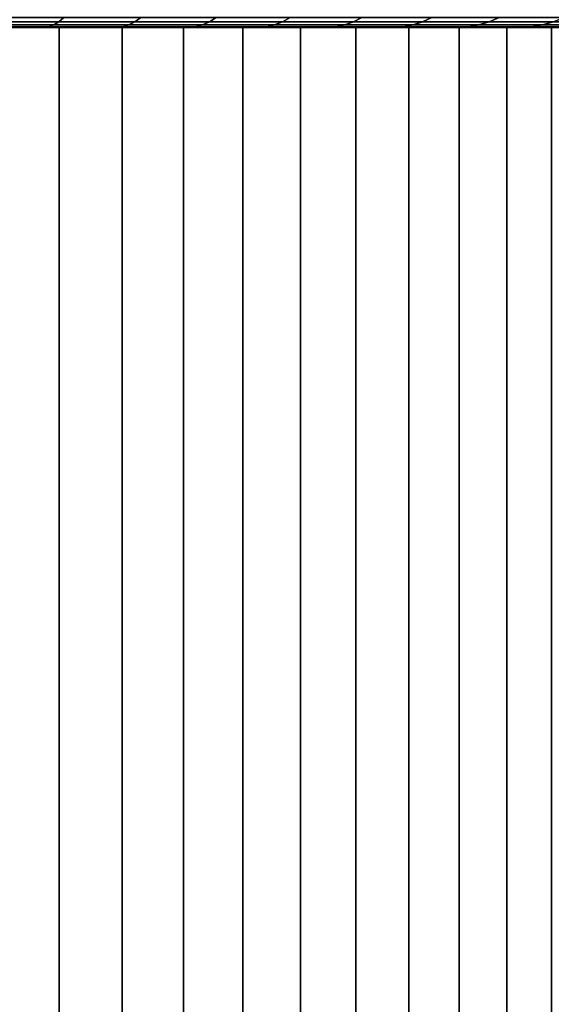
# Model space of a CAD drawing. Header units: metres. Extents: x -109 to 109, y -100 to 58.
# Tile 132 of 256: x -72.21 to -66.44, y 37.18 to 47.88. Entities that reach past the tile are written whole.
import ezdxf

# ---------------------------------------------------------------- set-up
doc = ezdxf.new("R2010")
doc.units = ezdxf.units.M
doc.layers.add('solid_21_062_100_XXX', color=7, linetype='CONTINUOUS')

msp = doc.modelspace()

# ---------------------------------------------------------------- linework, layer by layer
at = {"layer": 'solid_21_062_100_XXX'}
for points in [[(-72.624428, 47.861267, -15.863574), (-71.785622, 47.861267, -15.634824), (-71.84124, 47.827278, -15.45037), (-72.670151, 47.827278, -15.676421)], [(-71.785622, 47.861267, 15.634824), (-72.624428, 47.861267, 15.863574), (-72.670151, 47.827278, 15.676421), (-71.84124, 47.827278, 15.45037)], [(-72.579376, 47.90863, -16.047964), (-71.730827, 47.90863, -15.816555), (-71.785622, 47.861267, -15.634824), (-72.624428, 47.861267, -15.863574)], [(-71.730827, 47.90863, 15.816555), (-72.579376, 47.90863, 16.047964), (-72.624428, 47.861267, 15.863574), (-71.785622, 47.861267, 15.634824)], [(-71.785622, 47.861267, -15.634824), (-70.96019, 47.861267, -15.361755), (-71.025543, 47.827278, -15.180523), (-71.84124, 47.827278, -15.45037)], [(-70.96019, 47.861267, 15.361755), (-71.785622, 47.861267, 15.634824), (-71.84124, 47.827278, 15.45037), (-71.025543, 47.827278, 15.180523)], [(-71.730827, 47.90863, -15.816555), (-70.895798, 47.90863, -15.540313), (-70.96019, 47.861267, -15.361755), (-71.785622, 47.861267, -15.634824)], [(-70.895798, 47.90863, 15.540313), (-71.730827, 47.90863, 15.816555), (-71.785622, 47.861267, 15.634824), (-70.96019, 47.861267, 15.361755)], [(-70.96019, 47.861267, -15.361755), (-70.150452, 47.861267, -15.045142), (-70.225365, 47.827278, -14.867645), (-71.025543, 47.827278, -15.180523)], [(-70.150452, 47.861267, 15.045142), (-70.96019, 47.861267, 15.361755), (-71.025543, 47.827278, 15.180523), (-70.225365, 47.827278, 14.867645)], [(-70.895798, 47.90863, -15.540313), (-70.076645, 47.90863, -15.220019), (-70.150452, 47.861267, -15.045142), (-70.96019, 47.861267, -15.361755)], [(-70.076645, 47.90863, 15.220019), (-70.895798, 47.90863, 15.540313), (-70.96019, 47.861267, 15.361755), (-70.150452, 47.861267, 15.045142)], [(-70.150452, 47.861267, -15.045142), (-69.358719, 47.861267, -14.685882), (-69.442963, 47.827278, -14.512623), (-70.225365, 47.827278, -14.867645)], [(-69.358719, 47.861267, 14.685882), (-70.150452, 47.861267, 15.045142), (-70.225365, 47.827278, 14.867645), (-69.442963, 47.827278, 14.512623)], [(-70.076645, 47.90863, -15.220019), (-69.275711, 47.90863, -14.856583), (-69.358719, 47.861267, -14.685882), (-70.150452, 47.861267, -15.045142)], [(-69.275711, 47.90863, 14.856583), (-70.076645, 47.90863, 15.220019), (-70.150452, 47.861267, 15.045142), (-69.358719, 47.861267, 14.685882)], [(-69.358719, 47.861267, -14.685882), (-68.587219, 47.861267, -14.284992), (-68.680573, 47.827278, -14.116464), (-69.442963, 47.827278, -14.512623)], [(-68.587219, 47.861267, 14.284992), (-69.358719, 47.861267, 14.685882), (-69.442963, 47.827278, 14.512623), (-68.680573, 47.827278, 14.116464)], [(-69.275711, 47.90863, -14.856583), (-68.495247, 47.90863, -14.451035), (-68.587219, 47.861267, -14.284992), (-69.358719, 47.861267, -14.685882)], [(-68.495247, 47.90863, 14.451035), (-69.275711, 47.90863, 14.856583), (-69.358719, 47.861267, 14.685882), (-68.587219, 47.861267, 14.284992)], [(-68.587219, 47.861267, -14.284992), (-67.838158, 47.861267, -13.843612), (-67.940346, 47.827278, -13.680289), (-68.680573, 47.827278, -14.116464)], [(-67.838158, 47.861267, 13.843612), (-68.587219, 47.861267, 14.284992), (-68.680573, 47.827278, 14.116464), (-67.940346, 47.827278, 13.680289)], [(-68.495247, 47.90863, -14.451035), (-67.73748, 47.90863, -14.004522), (-67.838158, 47.861267, -13.843612), (-68.587219, 47.861267, -14.284992)], [(-67.73748, 47.90863, 14.004522), (-68.495247, 47.90863, 14.451035), (-68.587219, 47.861267, 14.284992), (-67.838158, 47.861267, 13.843612)], [(-67.838158, 47.861267, -13.843612), (-67.113647, 47.861267, -13.362988), (-67.224388, 47.827278, -13.205337), (-67.940346, 47.827278, -13.680289)], [(-67.113647, 47.861267, 13.362988), (-67.838158, 47.861267, 13.843612), (-67.940346, 47.827278, 13.680289), (-67.224388, 47.827278, 13.205337)], [(-67.73748, 47.90863, -14.004522), (-67.004547, 47.90863, -13.518313), (-67.113647, 47.861267, -13.362988), (-67.838158, 47.861267, -13.843612)], [(-67.004547, 47.90863, 13.518313), (-67.73748, 47.90863, 14.004522), (-67.838158, 47.861267, 13.843612), (-67.113647, 47.861267, 13.362988)], [(-67.113647, 47.861267, -13.362988), (-66.415741, 47.861267, -12.844487), (-66.534714, 47.827278, -12.692952), (-67.224388, 47.827278, -13.205337)], [(-66.415741, 47.861267, 12.844487), (-67.113647, 47.861267, 13.362988), (-67.224388, 47.827278, 13.205337), (-66.534714, 47.827278, 12.692952)], [(-67.004547, 47.90863, -13.518313), (-66.298531, 47.90863, -12.993785), (-66.415741, 47.861267, -12.844487), (-67.113647, 47.861267, -13.362988)], [(-66.298531, 47.90863, 12.993785), (-67.004547, 47.90863, 13.518313), (-67.113647, 47.861267, 13.362988), (-66.415741, 47.861267, 12.844487)], [(-66.415741, 47.861267, -12.844487), (-65.746422, 47.861267, -12.289577), (-65.873291, 47.827278, -12.144588), (-66.534714, 47.827278, -12.692952)], [(-65.746422, 47.861267, 12.289577), (-66.415741, 47.861267, 12.844487), (-66.534714, 47.827278, 12.692952), (-65.873291, 47.827278, 12.144588)], [(-85.114944, 47.799999, 13.182161), (-85.474968, 47.799999, 12.939731), (-76.871216, 47.799999, 12.994699), (-67.884972, 47.799999, 13.182108)], [(-67.885056, 47.799999, -13.182161), (-67.525032, 47.799999, -12.939731), (-76.128784, 47.799999, -12.994699), (-85.115028, 47.799999, -13.182108)], [(-85.115028, 47.799999, -13.182108), (-84.748451, 47.799999, -13.414535), (-67.885056, 47.799999, -13.182161)], [(-68.251549, 47.799999, 13.414535), (-84.748367, 47.799999, 13.414585), (-85.114944, 47.799999, 13.182161)], [(-67.884972, 47.799999, 13.182108), (-68.251549, 47.799999, 13.414535), (-85.114944, 47.799999, 13.182161)], [(-84.748451, 47.799999, -13.414535), (-68.251633, 47.799999, -13.414585), (-67.885056, 47.799999, -13.182161)], [(-84.748451, 47.799999, -13.414535), (-84.375572, 47.799999, -13.636789), (-68.251633, 47.799999, -13.414585)], [(-68.624428, 47.799999, 13.636789), (-84.375488, 47.799999, 13.636838), (-84.748367, 47.799999, 13.414585)], [(-68.251549, 47.799999, 13.414535), (-68.624428, 47.799999, 13.636789), (-84.748367, 47.799999, 13.414585)], [(-84.375572, 47.799999, -13.636789), (-68.624512, 47.799999, -13.636838), (-68.251633, 47.799999, -13.414585)], [(-84.375572, 47.799999, -13.636789), (-83.996773, 47.799999, -13.848646), (-68.624512, 47.799999, -13.636838)], [(-69.003227, 47.799999, 13.848646), (-83.996689, 47.799999, 13.848693), (-84.375488, 47.799999, 13.636838)], [(-68.624428, 47.799999, 13.636789), (-69.003227, 47.799999, 13.848646), (-84.375488, 47.799999, 13.636838)], [(-83.996773, 47.799999, -13.848646), (-69.003311, 47.799999, -13.848693), (-68.624512, 47.799999, -13.636838)], [(-83.996773, 47.799999, -13.848646), (-83.612206, 47.799999, -14.050025), (-69.003311, 47.799999, -13.848693)], [(-69.387794, 47.799999, 14.050025), (-83.612114, 47.799999, 14.050069), (-83.996689, 47.799999, 13.848693)], [(-69.003227, 47.799999, 13.848646), (-69.387794, 47.799999, 14.050025), (-83.996689, 47.799999, 13.848693)], [(-83.612206, 47.799999, -14.050025), (-69.387886, 47.799999, -14.050069), (-69.003311, 47.799999, -13.848693)], [(-83.612206, 47.799999, -14.050025), (-83.222298, 47.799999, -14.240694), (-69.387886, 47.799999, -14.050069)], [(-69.777702, 47.799999, 14.240694), (-83.222206, 47.799999, 14.240735), (-83.612114, 47.799999, 14.050069)], [(-69.387794, 47.799999, 14.050025), (-69.777702, 47.799999, 14.240694), (-83.612114, 47.799999, 14.050069)], [(-83.222298, 47.799999, -14.240694), (-69.777794, 47.799999, -14.240735), (-69.387886, 47.799999, -14.050069)], [(-83.222298, 47.799999, -14.240694), (-82.827263, 47.799999, -14.420557), (-69.777794, 47.799999, -14.240735)], [(-70.172737, 47.799999, 14.420557), (-82.827171, 47.799999, 14.420596), (-83.222206, 47.799999, 14.240735)], [(-69.777702, 47.799999, 14.240694), (-70.172737, 47.799999, 14.420557), (-83.222206, 47.799999, 14.240735)], [(-82.827263, 47.799999, -14.420557), (-70.172829, 47.799999, -14.420596), (-69.777794, 47.799999, -14.240735)], [(-82.827263, 47.799999, -14.420557), (-82.427383, 47.799999, -14.589475), (-70.172829, 47.799999, -14.420596)], [(-70.572617, 47.799999, 14.589475), (-82.427292, 47.799999, 14.589512), (-82.827171, 47.799999, 14.420596)], [(-70.172737, 47.799999, 14.420557), (-70.572617, 47.799999, 14.589475), (-82.827171, 47.799999, 14.420596)], [(-82.427383, 47.799999, -14.589475), (-70.572708, 47.799999, -14.589512), (-70.172829, 47.799999, -14.420596)], [(-82.427383, 47.799999, -14.589475), (-82.023064, 47.799999, -14.747284), (-70.572708, 47.799999, -14.589512)], [(-70.976936, 47.799999, 14.747284), (-82.022972, 47.799999, 14.747318), (-82.427292, 47.799999, 14.589512)], [(-70.572617, 47.799999, 14.589475), (-70.976936, 47.799999, 14.747284), (-82.427292, 47.799999, 14.589512)], [(-82.023064, 47.799999, -14.747284), (-70.977028, 47.799999, -14.747318), (-70.572708, 47.799999, -14.589512)], [(-82.023064, 47.799999, -14.747284), (-81.614471, 47.799999, -14.893919), (-70.977028, 47.799999, -14.747318)], [(-71.385529, 47.799999, 14.893919), (-81.61438, 47.799999, 14.893951), (-82.022972, 47.799999, 14.747318)], [(-70.976936, 47.799999, 14.747284), (-71.385529, 47.799999, 14.893919), (-82.022972, 47.799999, 14.747318)], [(-81.614471, 47.799999, -14.893919), (-71.38562, 47.799999, -14.893951), (-70.977028, 47.799999, -14.747318)], [(-81.614471, 47.799999, -14.893919), (-81.202065, 47.799999, -15.029211), (-71.38562, 47.799999, -14.893951)], [(-71.797935, 47.799999, 15.029211), (-81.201973, 47.799999, 15.029241), (-81.61438, 47.799999, 14.893951)], [(-71.385529, 47.799999, 14.893919), (-71.797935, 47.799999, 15.029211), (-81.61438, 47.799999, 14.893951)], [(-81.202065, 47.799999, -15.029211), (-71.798027, 47.799999, -15.029241), (-71.38562, 47.799999, -14.893951)], [(-81.202065, 47.799999, -15.029211), (-80.786057, 47.799999, -15.153098), (-71.798027, 47.799999, -15.029241)], [(-71.797935, 47.799999, 15.029211), (-72.213943, 47.799999, 15.153098), (-81.201973, 47.799999, 15.029241)], [(-80.786057, 47.799999, -15.153098), (-72.214035, 47.799999, -15.153125), (-71.798027, 47.799999, -15.029241)], [(-67.884972, 47.799999, 13.182108), (-76.871216, 47.799999, 12.994699), (-76.128784, 47.799999, 12.994699)], [(-67.525032, 47.799999, -12.939731), (-75.38755, 47.799999, -12.952313), (-76.128784, 47.799999, -12.994699)], [(-67.884972, 47.799999, 13.182108), (-76.128784, 47.799999, 12.994699), (-75.38755, 47.799999, 12.952313)], [(-67.525032, 47.799999, -12.939731), (-74.64991, 47.799999, -12.867678), (-75.38755, 47.799999, -12.952313)], [(-67.884972, 47.799999, 13.182108), (-75.38755, 47.799999, 12.952313), (-74.64991, 47.799999, 12.867678), (-67.524956, 47.799999, 12.939674)], [(-67.525032, 47.799999, -12.939731), (-67.171768, 47.799999, -12.687427), (-73.918312, 47.799999, -12.741069), (-74.64991, 47.799999, -12.867678)], [(-67.524956, 47.799999, 12.939674), (-74.64991, 47.799999, 12.867678), (-73.918312, 47.799999, 12.741069)], [(-67.171768, 47.799999, -12.687427), (-73.195137, 47.799999, -12.572903), (-73.918312, 47.799999, -12.741069)], [(-67.524956, 47.799999, 12.939674), (-73.918312, 47.799999, 12.741069), (-73.195137, 47.799999, 12.572903), (-67.171692, 47.799999, 12.687368)], [(-67.171768, 47.799999, -12.687427), (-66.825668, 47.799999, -12.425532), (-72.48278, 47.799999, -12.363734), (-73.195137, 47.799999, -12.572903)], [(-67.171692, 47.799999, 12.687368), (-73.195137, 47.799999, 12.572903), (-72.48278, 47.799999, 12.363734), (-66.825584, 47.799999, 12.425472)], [(-72.670151, 47.827278, -15.676421), (-71.84124, 47.827278, -15.45037), (-71.897408, 47.80682, -15.264093), (-72.716324, 47.80682, -15.48742)], [(-71.84124, 47.827278, 15.45037), (-72.670151, 47.827278, 15.676421), (-72.716324, 47.80682, 15.48742), (-71.897408, 47.80682, 15.264093)], [(-72.716324, 47.80682, -15.48742), (-71.897408, 47.80682, -15.264093), (-72.214035, 47.799999, -15.153125), (-72.633324, 47.799999, -15.265499)], [(-71.897408, 47.80682, 15.264093), (-72.716324, 47.80682, 15.48742), (-72.213943, 47.799999, 15.153098)], [(-72.48278, 47.799999, -12.363734), (-71.783524, 47.799999, -12.114241), (-71.783508, 28.5, -12.114235), (-72.482788, 28.5, -12.363736)], [(-71.783524, 47.799999, 12.114241), (-72.48278, 47.799999, 12.363734), (-72.482788, 28.5, 12.363736), (-71.783508, 28.5, 12.114235)], [(-66.825668, 47.799999, -12.425532), (-66.486839, 47.799999, -12.154147), (-71.783524, 47.799999, -12.114241), (-72.48278, 47.799999, -12.363734)], [(-66.825584, 47.799999, 12.425472), (-72.48278, 47.799999, 12.363734), (-71.783524, 47.799999, 12.114241), (-66.486763, 47.799999, 12.154085)], [(-71.897408, 47.80682, -15.264093), (-71.798027, 47.799999, -15.029241), (-72.214035, 47.799999, -15.153125)], [(-71.897408, 47.80682, 15.264093), (-72.213943, 47.799999, 15.153098), (-71.797935, 47.799999, 15.029211)], [(-71.84124, 47.827278, -15.45037), (-71.025543, 47.827278, -15.180523), (-71.091545, 47.80682, -14.9975), (-71.897408, 47.80682, -15.264093)], [(-71.025543, 47.827278, 15.180523), (-71.84124, 47.827278, 15.45037), (-71.897408, 47.80682, 15.264093), (-71.091545, 47.80682, 14.9975)], [(-71.897408, 47.80682, -15.264093), (-71.091545, 47.80682, -14.9975), (-71.798027, 47.799999, -15.029241)], [(-71.897408, 47.80682, 15.264093), (-71.797935, 47.799999, 15.029211), (-71.385529, 47.799999, 14.893919)], [(-71.091545, 47.80682, 14.9975), (-71.897408, 47.80682, 15.264093), (-71.385529, 47.799999, 14.893919)], [(-71.091545, 47.80682, -14.9975), (-71.38562, 47.799999, -14.893951), (-71.798027, 47.799999, -15.029241)], [(-71.783524, 47.799999, -12.114241), (-71.099617, 47.799999, -11.825221), (-71.099609, 28.5, -11.825219), (-71.783508, 28.5, -12.114235)], [(-66.486839, 47.799999, -12.154147), (-66.15567, 47.799999, -11.873558), (-71.099617, 47.799999, -11.825221), (-71.783524, 47.799999, -12.114241)], [(-71.099617, 47.799999, 11.825221), (-71.783524, 47.799999, 12.114241), (-71.783508, 28.5, 12.114235), (-71.099609, 28.5, 11.825219)], [(-66.486763, 47.799999, 12.154085), (-71.783524, 47.799999, 12.114241), (-71.099617, 47.799999, 11.825221), (-66.155594, 47.799999, 11.873493)], [(-71.091545, 47.80682, -14.9975), (-70.977028, 47.799999, -14.747318), (-71.38562, 47.799999, -14.893951)], [(-71.091545, 47.80682, 14.9975), (-71.385529, 47.799999, 14.893919), (-70.976936, 47.799999, 14.747284)], [(-71.099617, 47.799999, -11.825221), (-70.433319, 47.799999, -11.497624), (-70.433334, 28.5, -11.497632), (-71.099609, 28.5, -11.825219)], [(-66.15567, 47.799999, -11.873558), (-65.832352, 47.799999, -11.583955), (-70.433319, 47.799999, -11.497624), (-71.099617, 47.799999, -11.825221)], [(-70.433319, 47.799999, 11.497624), (-71.099617, 47.799999, 11.825221), (-71.099609, 28.5, 11.825219), (-70.433334, 28.5, 11.497632)], [(-66.155594, 47.799999, 11.873493), (-71.099617, 47.799999, 11.825221), (-70.433319, 47.799999, 11.497624), (-65.832283, 47.799999, 11.583888)], [(-71.025543, 47.827278, -15.180523), (-70.225365, 47.827278, -14.867645), (-70.30101, 47.80682, -14.688395), (-71.091545, 47.80682, -14.9975)], [(-70.225365, 47.827278, 14.867645), (-71.025543, 47.827278, 15.180523), (-71.091545, 47.80682, 14.9975), (-70.30101, 47.80682, 14.688395)], [(-71.091545, 47.80682, -14.9975), (-70.30101, 47.80682, -14.688395), (-70.977028, 47.799999, -14.747318)], [(-71.091545, 47.80682, 14.9975), (-70.976936, 47.799999, 14.747284), (-70.572617, 47.799999, 14.589475)], [(-70.30101, 47.80682, 14.688395), (-71.091545, 47.80682, 14.9975), (-70.572617, 47.799999, 14.589475)], [(-70.30101, 47.80682, -14.688395), (-70.572708, 47.799999, -14.589512), (-70.977028, 47.799999, -14.747318)], [(-70.30101, 47.80682, -14.688395), (-70.172829, 47.799999, -14.420596), (-70.572708, 47.799999, -14.589512)], [(-70.30101, 47.80682, 14.688395), (-70.572617, 47.799999, 14.589475), (-70.172737, 47.799999, 14.420557)], [(-70.433319, 47.799999, -11.497624), (-69.786812, 47.799999, -11.132525), (-69.786842, 28.5, -11.132543), (-70.433334, 28.5, -11.497632)], [(-69.786812, 47.799999, 11.132525), (-70.433319, 47.799999, 11.497624), (-70.433334, 28.5, 11.497632), (-69.786842, 28.5, 11.132543)], [(-65.832352, 47.799999, -11.583955), (-65.517105, 47.799999, -11.285509), (-69.786812, 47.799999, -11.132525), (-70.433319, 47.799999, -11.497624)], [(-65.832283, 47.799999, 11.583888), (-70.433319, 47.799999, 11.497624), (-69.786812, 47.799999, 11.132525), (-65.517036, 47.799999, 11.285441)], [(-70.225365, 47.827278, -14.867645), (-69.442963, 47.827278, -14.512623), (-69.528046, 47.80682, -14.337653), (-70.30101, 47.80682, -14.688395)], [(-69.442963, 47.827278, 14.512623), (-70.225365, 47.827278, 14.867645), (-70.30101, 47.80682, 14.688395), (-69.528046, 47.80682, 14.337653)], [(-70.30101, 47.80682, -14.688395), (-69.528046, 47.80682, -14.337653), (-70.172829, 47.799999, -14.420596)], [(-70.30101, 47.80682, 14.688395), (-70.172737, 47.799999, 14.420557), (-69.777702, 47.799999, 14.240694)], [(-69.528046, 47.80682, 14.337653), (-70.30101, 47.80682, 14.688395), (-69.777702, 47.799999, 14.240694)], [(-69.528046, 47.80682, -14.337653), (-69.777794, 47.799999, -14.240735), (-70.172829, 47.799999, -14.420596)], [(-69.786812, 47.799999, -11.132525), (-69.162224, 47.799999, -10.731125), (-69.162247, 28.5, -10.73114), (-69.786842, 28.5, -11.132543)], [(-69.162224, 47.799999, 10.731125), (-69.786812, 47.799999, 11.132525), (-69.786842, 28.5, 11.132543), (-69.162247, 28.5, 10.73114)], [(-65.517105, 47.799999, -11.285509), (-65.210274, 47.799999, -10.978557), (-69.162224, 47.799999, -10.731125), (-69.786812, 47.799999, -11.132525)], [(-65.517036, 47.799999, 11.285441), (-69.786812, 47.799999, 11.132525), (-69.162224, 47.799999, 10.731125), (-65.210205, 47.799999, 10.978487)], [(-69.528046, 47.80682, -14.337653), (-69.387886, 47.799999, -14.050069), (-69.777794, 47.799999, -14.240735)], [(-69.528046, 47.80682, 14.337653), (-69.777702, 47.799999, 14.240694), (-69.387794, 47.799999, 14.050025)], [(-69.442963, 47.827278, -14.512623), (-68.680573, 47.827278, -14.116464), (-68.774849, 47.80682, -13.94627), (-69.528046, 47.80682, -14.337653)], [(-68.680573, 47.827278, 14.116464), (-69.442963, 47.827278, 14.512623), (-69.528046, 47.80682, 14.337653), (-68.774849, 47.80682, 13.94627)], [(-69.528046, 47.80682, -14.337653), (-68.774849, 47.80682, -13.94627), (-69.387886, 47.799999, -14.050069)], [(-68.774849, 47.80682, 13.94627), (-69.528046, 47.80682, 14.337653), (-69.387794, 47.799999, 14.050025), (-69.003227, 47.799999, 13.848646)], [(-68.774849, 47.80682, -13.94627), (-69.003311, 47.799999, -13.848693), (-69.387886, 47.799999, -14.050069)], [(-69.162224, 47.799999, -10.731125), (-68.561592, 47.799999, -10.294739), (-68.561584, 28.5, -10.294736), (-69.162247, 28.5, -10.73114)], [(-68.561592, 47.799999, 10.294739), (-69.162224, 47.799999, 10.731125), (-69.162247, 28.5, 10.73114), (-68.561584, 28.5, 10.294736)], [(-64.911964, 47.799999, -10.663211), (-64.622505, 47.799999, -10.339811), (-68.561592, 47.799999, -10.294739), (-69.162224, 47.799999, -10.731125)], [(-65.210274, 47.799999, -10.978557), (-64.911964, 47.799999, -10.663211), (-69.162224, 47.799999, -10.731125)], [(-65.210205, 47.799999, 10.978487), (-69.162224, 47.799999, 10.731125), (-68.561592, 47.799999, 10.294739), (-64.911896, 47.799999, 10.663138)], [(-68.774849, 47.80682, -13.94627), (-68.624512, 47.799999, -13.636838), (-69.003311, 47.799999, -13.848693)], [(-68.774849, 47.80682, 13.94627), (-69.003227, 47.799999, 13.848646), (-68.624428, 47.799999, 13.636789)], [(-68.680573, 47.827278, -14.116464), (-67.940346, 47.827278, -13.680289), (-68.043549, 47.80682, -13.515354), (-68.774849, 47.80682, -13.94627)], [(-67.940346, 47.827278, 13.680289), (-68.680573, 47.827278, 14.116464), (-68.774849, 47.80682, 13.94627), (-68.043549, 47.80682, 13.515354)], [(-68.774849, 47.80682, -13.94627), (-68.043549, 47.80682, -13.515354), (-68.624512, 47.799999, -13.636838)], [(-68.043549, 47.80682, 13.515354), (-68.774849, 47.80682, 13.94627), (-68.624428, 47.799999, 13.636789), (-68.251549, 47.799999, 13.414535)], [(-68.043549, 47.80682, -13.515354), (-68.251633, 47.799999, -13.414585), (-68.624512, 47.799999, -13.636838)], [(-68.561592, 47.799999, -10.294739), (-67.986824, 47.799999, -9.824759), (-67.986824, 28.5, -9.824753), (-68.561584, 28.5, -10.294736)], [(-64.622505, 47.799999, -10.339811), (-64.342064, 47.799999, -10.008555), (-67.986824, 47.799999, -9.824759), (-68.561592, 47.799999, -10.294739)], [(-67.986824, 47.799999, 9.824759), (-68.561592, 47.799999, 10.294739), (-68.561584, 28.5, 10.294736), (-67.986824, 28.5, 9.824753)], [(-64.622437, 47.799999, 10.339737), (-68.561592, 47.799999, 10.294739), (-67.986824, 47.799999, 9.824759), (-64.341995, 47.799999, 10.008479)], [(-64.622437, 47.799999, 10.339737), (-64.911896, 47.799999, 10.663138), (-68.561592, 47.799999, 10.294739)], [(-68.043549, 47.80682, -13.515354), (-67.885056, 47.799999, -13.182161), (-68.251633, 47.799999, -13.414585)], [(-68.043549, 47.80682, 13.515354), (-68.251549, 47.799999, 13.414535), (-67.884972, 47.799999, 13.182108)], [(-67.940346, 47.827278, -13.680289), (-67.224388, 47.827278, -13.205337), (-67.336212, 47.80682, -13.046128), (-68.043549, 47.80682, -13.515354)], [(-67.224388, 47.827278, 13.205337), (-67.940346, 47.827278, 13.680289), (-68.043549, 47.80682, 13.515354), (-67.336212, 47.80682, 13.046128)], [(-68.043549, 47.80682, -13.515354), (-67.336212, 47.80682, -13.046128), (-67.885056, 47.799999, -13.182161)], [(-67.336212, 47.80682, 13.046128), (-68.043549, 47.80682, 13.515354), (-67.884972, 47.799999, 13.182108), (-67.524956, 47.799999, 12.939674)], [(-67.986824, 47.799999, -9.824759), (-67.439819, 47.799999, -9.322716), (-67.439819, 28.5, -9.322724), (-67.986824, 28.5, -9.824753)], [(-64.070816, 47.799999, -9.669648), (-63.809059, 47.799999, -9.323448), (-67.439819, 47.799999, -9.322716), (-67.986824, 47.799999, -9.824759)], [(-64.342064, 47.799999, -10.008555), (-64.070816, 47.799999, -9.669648), (-67.986824, 47.799999, -9.824759)], [(-67.439819, 47.799999, 9.322716), (-67.986824, 47.799999, 9.824759), (-67.986824, 28.5, 9.824753), (-67.439819, 28.5, 9.322724)], [(-64.341995, 47.799999, 10.008479), (-67.986824, 47.799999, 9.824759), (-67.439819, 47.799999, 9.322716), (-64.070755, 47.799999, 9.66957)], [(-67.336212, 47.80682, -13.046128), (-67.525032, 47.799999, -12.939731), (-67.885056, 47.799999, -13.182161)], [(-67.336212, 47.80682, -13.046128), (-67.171768, 47.799999, -12.687427), (-67.525032, 47.799999, -12.939731)], [(-67.336212, 47.80682, 13.046128), (-67.524956, 47.799999, 12.939674), (-67.171692, 47.799999, 12.687368)], [(-67.439819, 47.799999, -9.322716), (-66.922356, 47.799999, -8.790261), (-66.922379, 28.5, -8.790287), (-67.439819, 28.5, -9.322724)], [(-63.809059, 47.799999, -9.323448), (-63.556881, 47.799999, -8.97008), (-66.922356, 47.799999, -8.790261), (-67.439819, 47.799999, -9.322716)], [(-66.922356, 47.799999, 8.790261), (-67.439819, 47.799999, 9.322716), (-67.439819, 28.5, 9.322724), (-66.922379, 28.5, 8.790287)], [(-63.809002, 47.799999, 9.323368), (-67.439819, 47.799999, 9.322716), (-66.922356, 47.799999, 8.790261), (-63.556824, 47.799999, 8.969997)], [(-63.809002, 47.799999, 9.323368), (-64.070755, 47.799999, 9.66957), (-67.439819, 47.799999, 9.322716)], [(-67.224388, 47.827278, -13.205337), (-66.534714, 47.827278, -12.692952), (-66.654861, 47.80682, -12.539921), (-67.336212, 47.80682, -13.046128)], [(-66.534714, 47.827278, 12.692952), (-67.224388, 47.827278, 13.205337), (-67.336212, 47.80682, 13.046128), (-66.654861, 47.80682, 12.539921)], [(-67.336212, 47.80682, -13.046128), (-66.654861, 47.80682, -12.539921), (-67.171768, 47.799999, -12.687427)], [(-66.654861, 47.80682, 12.539921), (-67.336212, 47.80682, 13.046128), (-67.171692, 47.799999, 12.687368), (-66.825584, 47.799999, 12.425472)], [(-66.654861, 47.80682, -12.539921), (-66.825668, 47.799999, -12.425532), (-67.171768, 47.799999, -12.687427)], [(-66.922356, 47.799999, -8.790261), (-66.436142, 47.799999, -8.229143), (-66.436172, 28.5, -8.229177), (-66.922379, 28.5, -8.790287)], [(-66.436142, 47.799999, 8.229143), (-66.922356, 47.799999, 8.790261), (-66.922379, 28.5, 8.790287), (-66.436172, 28.5, 8.229177)], [(-63.314564, 47.799999, -8.609931), (-63.082253, 47.799999, -8.24322), (-66.436142, 47.799999, -8.229143), (-66.922356, 47.799999, -8.790261)], [(-63.556881, 47.799999, -8.97008), (-63.314564, 47.799999, -8.609931), (-66.922356, 47.799999, -8.790261)], [(-63.556824, 47.799999, 8.969997), (-66.922356, 47.799999, 8.790261), (-66.436142, 47.799999, 8.229143), (-63.31451, 47.799999, 8.609846)], [(-66.654861, 47.80682, -12.539921), (-66.486839, 47.799999, -12.154147), (-66.825668, 47.799999, -12.425532)], [(-66.654861, 47.80682, 12.539921), (-66.825584, 47.799999, 12.425472), (-66.486763, 47.799999, 12.154085)], [(-66.534714, 47.827278, -12.692952), (-65.873291, 47.827278, -12.144588), (-66.001411, 47.80682, -11.998168), (-66.654861, 47.80682, -12.539921)], [(-65.873291, 47.827278, 12.144588), (-66.534714, 47.827278, 12.692952), (-66.654861, 47.80682, 12.539921), (-66.001411, 47.80682, 11.998168)], [(-66.654861, 47.80682, -12.539921), (-66.001411, 47.80682, -11.998168), (-66.486839, 47.799999, -12.154147)], [(-66.001411, 47.80682, 11.998168), (-66.654861, 47.80682, 12.539921), (-66.486763, 47.799999, 12.154085), (-66.155594, 47.799999, 11.873493)], [(-66.001411, 47.80682, -11.998168), (-66.15567, 47.799999, -11.873558), (-66.486839, 47.799999, -12.154147)]]:
    msp.add_3dface(points, dxfattribs=at)

doc.saveas('drawing.dxf')
